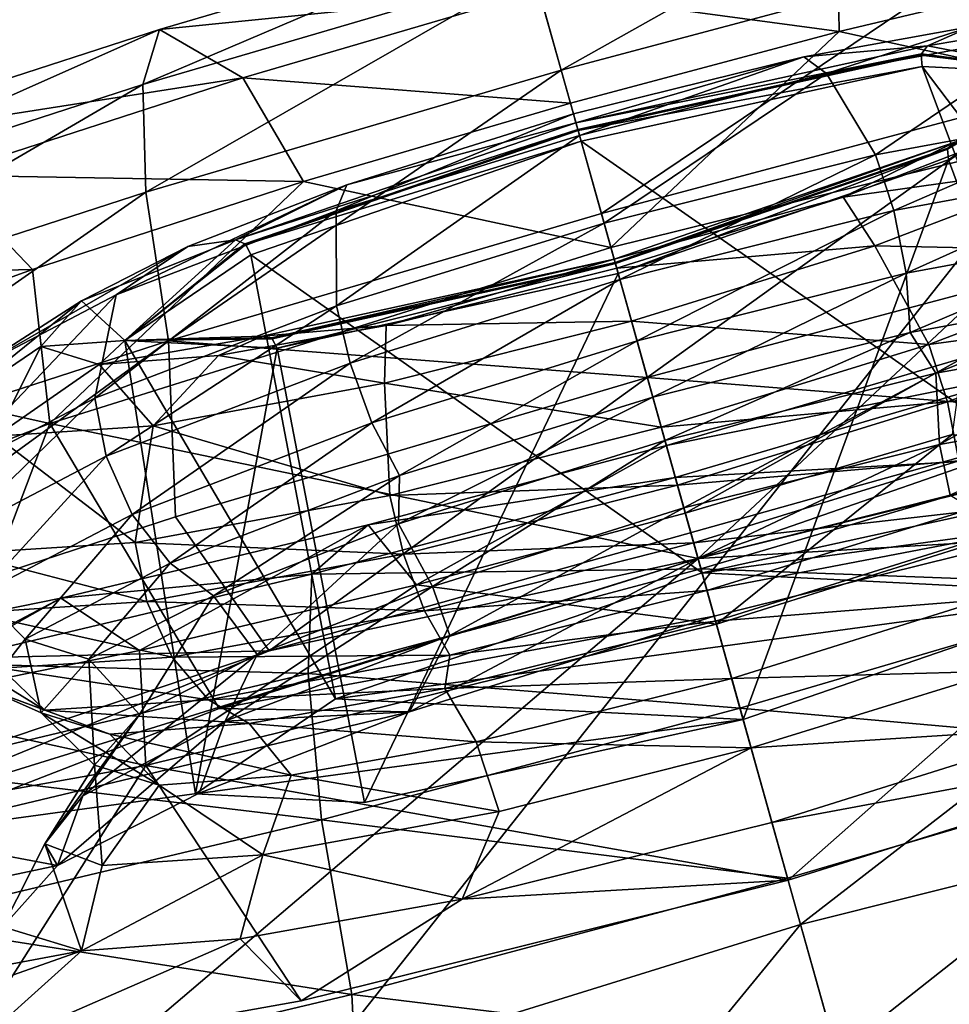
# Model space of a CAD drawing. Header units: metres. Extents: x 0 to 1501, y -1015 to 0.
# Tile 19 of 107: x 571 to 583, y -837 to -824. Entities that reach past the tile are written whole.
import ezdxf

# ---------------------------------------------------------------- set-up
doc = ezdxf.new("R2010")
doc.units = ezdxf.units.M

msp = doc.modelspace()

# ---------------------------------------------------------------- linework, layer by layer
at = {"layer": 'None'}
for points in [[(444.021667, -785.810974, -406), (596.305847, -810.727783, -406), (534.056763, -827.713196, -406)], [(581.222778, -807.741516, -393.793457), (526.973938, -822.201782, -393.793457), (527.400146, -823.920044, -391.779236)], [(581.708252, -809.44397, -391.779236), (581.222778, -807.741516, -393.793457), (527.400146, -823.920044, -391.779236)], [(581.708252, -809.44397, -391.779236), (527.400146, -823.920044, -391.779236), (527.781677, -825.458069, -389.61441)], [(582.142822, -810.967896, -389.61441), (581.708252, -809.44397, -391.779236), (527.781677, -825.458069, -389.61441)], [(534.056763, -827.713196, -406), (596.305847, -810.727783, -406), (545.818115, -874.461914, -63)], [(596.305847, -810.727783, -406), (609.920959, -856.970642, -63), (545.818115, -874.461914, -63)], [(582.142822, -810.967896, -389.61441), (527.781677, -825.458069, -389.61441), (528.115234, -826.802673, -387.314758)], [(582.522705, -812.30011, -387.314758), (582.142822, -810.967896, -389.61441), (528.115234, -826.802673, -387.314758)], [(582.522705, -812.30011, -387.314758), (528.115234, -826.802673, -387.314758), (528.397705, -827.941528, -384.897552)], [(582.844482, -813.428467, -384.897552), (582.522705, -812.30011, -387.314758), (528.397705, -827.941528, -384.897552)], [(582.844482, -813.428467, -384.897552), (528.397705, -827.941528, -384.897552), (528.627197, -828.866638, -382.385681)], [(583.105896, -814.345093, -382.385681), (582.844482, -813.428467, -384.897552), (528.627197, -828.866638, -382.385681)], [(583.105896, -814.345093, -382.385681), (528.627197, -828.866638, -382.385681), (528.801941, -829.571106, -379.803467)], [(583.304932, -815.043091, -379.803467), (583.105896, -814.345093, -382.385681), (528.801941, -829.571106, -379.803467)], [(583.304932, -815.043091, -379.803467), (528.801941, -829.571106, -379.803467), (528.947571, -830.042847, -377.175201)], [(583.468262, -815.510742, -377.175201), (583.304932, -815.043091, -379.803467), (528.947571, -830.042847, -377.175201)], [(583.468262, -815.510742, -377.175201), (528.947571, -830.042847, -377.175201), (587.836914, -860.597473, -60)], [(528.947571, -830.042847, -377.175201), (541.085449, -872.958313, -60), (587.836914, -860.597473, -60)]]:
    msp.add_3dface(points, dxfattribs=at)
at = {"layer": 'None012310'}
for points in [[(577.9505, -823.127808, -277.153778), (583.071106, -821.762817, -276.672333), (578.316772, -824.434448, -279.25589)], [(583.071106, -821.762817, -276.672333), (583.770142, -822.980652, -278.743164), (578.316772, -824.434448, -279.25589)], [(578.026855, -823.400085, -270.109314), (581.941284, -823.930664, -267.793243), (581.913879, -822.363953, -269.743835)], [(581.913879, -822.363953, -269.743835), (581.941284, -823.930664, -267.793243), (585.552673, -823.072571, -266.737213)], [(573.079468, -823.90564, -274.407471), (577.780945, -822.522888, -274.852661), (572.866455, -824.623169, -276.672333)], [(577.780945, -822.522888, -274.852661), (577.9505, -823.127808, -277.153778), (572.866455, -824.623169, -276.672333)], [(578.026855, -823.400085, -270.109314), (577.780945, -822.522888, -274.852661), (573.079468, -823.90564, -274.407471)], [(578.316772, -824.434448, -279.25589), (583.770142, -822.980652, -278.743164), (578.840332, -826.302368, -280.83606)], [(583.770142, -822.980652, -278.743164), (584.521423, -824.787964, -280.301941), (578.840332, -826.302368, -280.83606)], [(572.866455, -824.623169, -276.672333), (577.9505, -823.127808, -277.153778), (572.902222, -826.026917, -278.743164)], [(577.9505, -823.127808, -277.153778), (578.316772, -824.434448, -279.25589), (572.902222, -826.026917, -278.743164)], [(581.941284, -823.930664, -267.793243), (586.402283, -824.904419, -265.091583), (585.552673, -823.072571, -266.737213)], [(574.167542, -824.535217, -269.743835), (578.026855, -823.400085, -270.109314), (573.079468, -823.90564, -274.407471)], [(578.437378, -824.864746, -268.122681), (578.026855, -823.400085, -270.109314), (574.167542, -824.535217, -269.743835)], [(578.026855, -823.400085, -270.109314), (578.437378, -824.864746, -268.122681), (581.941284, -823.930664, -267.793243)], [(585.005981, -824.488708, -248.198257), (585.221497, -823.751526, -251.229416), (583.09314, -824.117981, -252.806152)], [(585.221497, -823.751526, -251.229416), (583.66571, -823.868042, -253.418854), (583.09314, -824.117981, -252.806152)], [(568.307129, -825.45166, -272.980286), (573.079468, -823.90564, -274.407471), (567.705811, -826.294922, -275.129028)], [(573.079468, -823.90564, -274.407471), (572.866455, -824.623169, -276.672333), (567.705811, -826.294922, -275.129028)], [(574.167542, -824.535217, -269.743835), (573.079468, -823.90564, -274.407471), (568.307129, -825.45166, -272.980286)], [(578.437378, -824.864746, -268.122681), (578.964783, -826.746399, -266.754883), (581.941284, -823.930664, -267.793243)], [(578.964783, -826.746399, -266.754883), (586.402283, -824.904419, -265.091583), (581.941284, -823.930664, -267.793243)], [(581.479309, -824.259827, -254.933487), (583.66571, -823.868042, -253.418854), (581.77478, -824.478088, -256.537445)], [(583.09314, -824.117981, -252.806152), (583.66571, -823.868042, -253.418854), (581.479309, -824.259827, -254.933487)], [(583.66571, -823.868042, -253.418854), (584.79248, -823.922363, -254.549789), (581.77478, -824.478088, -256.537445)], [(581.77478, -824.478088, -256.537445), (584.79248, -823.922363, -254.549789), (582.414429, -825.538696, -257.546204)], [(584.79248, -823.922363, -254.549789), (585.732056, -824.927734, -255.361053), (582.414429, -825.538696, -257.546204)], [(578.509583, -825.122314, -254.727676), (583.013306, -824.22467, -252.710815), (583.09314, -824.117981, -252.806152)], [(583.09314, -824.117981, -252.806152), (581.479309, -824.259827, -254.933487), (578.509583, -825.122314, -254.727676)], [(583.013306, -824.22467, -252.710815), (585.005981, -824.488708, -248.198257), (583.09314, -824.117981, -252.806152)], [(578.476685, -825.005005, -255.594177), (581.479309, -824.259827, -254.933487), (578.556213, -825.288757, -257.164154)], [(581.479309, -824.259827, -254.933487), (578.476685, -825.005005, -255.594177), (578.509583, -825.122314, -254.727676)], [(578.533142, -825.206299, -254.588989), (583.013306, -824.22467, -252.710815), (578.509583, -825.122314, -254.727676)], [(583.010132, -824.241272, -252.705338), (583.013306, -824.22467, -252.710815), (578.533142, -825.206299, -254.588989)], [(578.537292, -825.221313, -254.580414), (583.010132, -824.241272, -252.705338), (578.533142, -825.206299, -254.588989)], [(583.022949, -824.387756, -252.698166), (583.010132, -824.241272, -252.705338), (578.537292, -825.221313, -254.580414)], [(581.479309, -824.259827, -254.933487), (581.77478, -824.478088, -256.537445), (578.556213, -825.288757, -257.164154)], [(585.005981, -824.488708, -248.198257), (583.013306, -824.22467, -252.710815), (583.010132, -824.241272, -252.705338)], [(583.022949, -824.387756, -252.698166), (585.005981, -824.488708, -248.198257), (583.010132, -824.241272, -252.705338)], [(572.902222, -826.026917, -278.743164), (578.316772, -824.434448, -279.25589), (573.199768, -827.961365, -280.301941)], [(578.316772, -824.434448, -279.25589), (578.840332, -826.302368, -280.83606), (573.199768, -827.961365, -280.301941)], [(578.576721, -825.361938, -254.562073), (583.022949, -824.387756, -252.698166), (578.537292, -825.221313, -254.580414)], [(585.087952, -829.9021, -254.02771), (583.022949, -824.387756, -252.698166), (578.576721, -825.361938, -254.562073)], [(585.087952, -829.9021, -254.02771), (587.289246, -830.01416, -249.032608), (583.022949, -824.387756, -252.698166)], [(587.289246, -830.01416, -249.032608), (585.005981, -824.488708, -248.198257), (583.022949, -824.387756, -252.698166)], [(570.250061, -825.80426, -268.572327), (574.167542, -824.535217, -269.743835), (568.307129, -825.45166, -272.980286)], [(574.958496, -825.887939, -267.793243), (574.167542, -824.535217, -269.743835), (570.250061, -825.80426, -268.572327)], [(574.958496, -825.887939, -267.793243), (578.437378, -824.864746, -268.122681), (574.167542, -824.535217, -269.743835)], [(578.556213, -825.288757, -257.164154), (581.77478, -824.478088, -256.537445), (578.876099, -826.429932, -258.235199)], [(581.77478, -824.478088, -256.537445), (582.414429, -825.538696, -257.546204), (578.876099, -826.429932, -258.235199)], [(583.353577, -825.466492, -243.651642), (585.005981, -824.488708, -248.198257), (583.364319, -825.605652, -243.698364)], [(585.005981, -824.488708, -248.198257), (583.353577, -825.466492, -243.651642), (583.3573, -825.451904, -243.642197)], [(583.445068, -825.373535, -243.528183), (585.005981, -824.488708, -248.198257), (583.3573, -825.451904, -243.642197)], [(583.364319, -825.605652, -243.698364), (585.005981, -824.488708, -248.198257), (585.466858, -831.254028, -244.037506)], [(567.705811, -826.294922, -275.129028), (572.866455, -824.623169, -276.672333), (567.406128, -827.807373, -277.099548)], [(572.866455, -824.623169, -276.672333), (572.902222, -826.026917, -278.743164), (567.406128, -827.807373, -277.099548)], [(578.840332, -826.302368, -280.83606), (584.521423, -824.787964, -280.301941), (579.438965, -828.437988, -281.713898)], [(579.438965, -828.437988, -281.713898), (584.521423, -824.787964, -280.301941), (585.637207, -826.791931, -281.08847)], [(578.964783, -826.746399, -266.754883), (578.437378, -824.864746, -268.122681), (574.958496, -825.887939, -267.793243)], [(578.964783, -826.746399, -266.754883), (580.099976, -830.796326, -264.665527), (586.402283, -824.904419, -265.091583)], [(580.099976, -830.796326, -264.665527), (586.447327, -829.223938, -263.24881), (586.402283, -824.904419, -265.091583)], [(582.414429, -825.538696, -257.546204), (585.732056, -824.927734, -255.361053), (582.651733, -826.265259, -257.736115)], [(585.732056, -824.927734, -255.361053), (585.998779, -825.648865, -255.53157), (582.651733, -826.265259, -257.736115)], [(575.52417, -825.929016, -254.933487), (578.476685, -825.005005, -255.594177), (575.385254, -826.269104, -256.537445)], [(578.476685, -825.005005, -255.594177), (578.556213, -825.288757, -257.164154), (575.385254, -826.269104, -256.537445)], [(578.509583, -825.122314, -254.727676), (578.476685, -825.005005, -255.594177), (575.52417, -825.929016, -254.933487)], [(574.071716, -826.646667, -252.806152), (578.533142, -825.206299, -254.588989), (578.509583, -825.122314, -254.727676)], [(578.509583, -825.122314, -254.727676), (575.52417, -825.929016, -254.933487), (574.071716, -826.646667, -252.806152)], [(574.195435, -826.696289, -252.710815), (578.533142, -825.206299, -254.588989), (574.071716, -826.646667, -252.806152)], [(578.537292, -825.221313, -254.580414), (578.533142, -825.206299, -254.588989), (574.195435, -826.696289, -252.710815)], [(574.206726, -826.708862, -252.705338), (578.537292, -825.221313, -254.580414), (574.195435, -826.696289, -252.710815)], [(578.576721, -825.361938, -254.562073), (578.537292, -825.221313, -254.580414), (574.206726, -826.708862, -252.705338)], [(575.385254, -826.269104, -256.537445), (578.556213, -825.288757, -257.164154), (575.390015, -827.507629, -257.546204)], [(578.556213, -825.288757, -257.164154), (578.876099, -826.429932, -258.235199), (575.390015, -827.507629, -257.546204)], [(585.271301, -825.630615, -241.92659), (584.064087, -825.289429, -242.915482), (581.992676, -826.091125, -241.400848)], [(581.992676, -826.091125, -241.400848), (584.064087, -825.289429, -242.915482), (583.445068, -825.373535, -243.528183)], [(574.271973, -826.840637, -252.698166), (578.576721, -825.361938, -254.562073), (574.206726, -826.708862, -252.705338)], [(580.152466, -830.983521, -256.096741), (578.576721, -825.361938, -254.562073), (574.271973, -826.840637, -252.698166)], [(580.152466, -830.983521, -256.096741), (585.087952, -829.9021, -254.02771), (578.576721, -825.361938, -254.562073)], [(579.007263, -826.897888, -241.606659), (583.445068, -825.373535, -243.528183), (579.019592, -826.941833, -241.764023)], [(579.007263, -826.897888, -241.606659), (581.992676, -826.091125, -241.400848), (583.445068, -825.373535, -243.528183)], [(583.445068, -825.373535, -243.528183), (583.3573, -825.451904, -243.642197), (579.019592, -826.941833, -241.764023)], [(579.019592, -826.941833, -241.764023), (583.3573, -825.451904, -243.642197), (579.02301, -826.953979, -241.776566)], [(583.3573, -825.451904, -243.642197), (583.353577, -825.466492, -243.651642), (579.02301, -826.953979, -241.776566)], [(579.02301, -826.953979, -241.776566), (583.353577, -825.466492, -243.651642), (579.059509, -827.08429, -241.834442)], [(579.059509, -827.08429, -241.834442), (583.353577, -825.466492, -243.651642), (583.364319, -825.605652, -243.698364)], [(578.876099, -826.429932, -258.235199), (582.414429, -825.538696, -257.546204), (579.08197, -827.164429, -258.431213)], [(579.059509, -827.08429, -241.834442), (583.364319, -825.605652, -243.698364), (580.688354, -832.895447, -241.968475)], [(582.414429, -825.538696, -257.546204), (582.651733, -826.265259, -257.736115), (579.08197, -827.164429, -258.431213)], [(583.364319, -825.605652, -243.698364), (585.466858, -831.254028, -244.037506), (580.688354, -832.895447, -241.968475)], [(582.404358, -826.724304, -239.93895), (585.271301, -825.630615, -241.92659), (581.992676, -826.091125, -241.400848)], [(586.258423, -826.805664, -241.483475), (585.271301, -825.630615, -241.92659), (582.404358, -826.724304, -239.93895)], [(582.651733, -826.265259, -257.736115), (585.998779, -825.648865, -255.53157), (582.812622, -827.079224, -257.687195)], [(585.998779, -825.648865, -255.53157), (586.100769, -826.473633, -255.521439), (582.812622, -827.079224, -257.687195)], [(570.250061, -825.80426, -268.572327), (566.514587, -827.147766, -266.541016), (571.427124, -827.031921, -266.737213)], [(571.427124, -827.031921, -266.737213), (574.958496, -825.887939, -267.793243), (570.250061, -825.80426, -268.572327)], [(571.653442, -829.038513, -265.091583), (574.958496, -825.887939, -267.793243), (571.427124, -827.031921, -266.737213)], [(571.653442, -829.038513, -265.091583), (578.964783, -826.746399, -266.754883), (574.958496, -825.887939, -267.793243)], [(573.452698, -826.730713, -253.418854), (575.52417, -825.929016, -254.933487), (572.518311, -827.362793, -254.549789)], [(575.52417, -825.929016, -254.933487), (575.385254, -826.269104, -256.537445), (572.518311, -827.362793, -254.549789)], [(575.52417, -825.929016, -254.933487), (573.452698, -826.730713, -253.418854), (574.071716, -826.646667, -252.806152)], [(567.406128, -827.807373, -277.099548), (572.902222, -826.026917, -278.743164), (567.474243, -829.816162, -278.589691)], [(572.902222, -826.026917, -278.743164), (573.199768, -827.961365, -280.301941), (567.474243, -829.816162, -278.589691)], [(579.007263, -826.897888, -241.606659), (579.0401, -827.015137, -240.740158), (581.992676, -826.091125, -241.400848)], [(582.404358, -826.724304, -239.93895), (581.992676, -826.091125, -241.400848), (579.0401, -827.015137, -240.740158)], [(572.518311, -827.362793, -254.549789), (575.385254, -826.269104, -256.537445), (572.238159, -828.710022, -255.361053)], [(575.385254, -826.269104, -256.537445), (575.390015, -827.507629, -257.546204), (572.238159, -828.710022, -255.361053)], [(573.199768, -827.961365, -280.301941), (578.840332, -826.302368, -280.83606), (579.438965, -828.437988, -281.713898)], [(579.08197, -827.164429, -258.431213), (582.651733, -826.265259, -257.736115), (579.305664, -827.962524, -258.370087)], [(582.651733, -826.265259, -257.736115), (582.812622, -827.079224, -257.687195), (579.305664, -827.962524, -258.370087)], [(575.390015, -827.507629, -257.546204), (578.876099, -826.429932, -258.235199), (575.564941, -828.251648, -257.736115)], [(578.876099, -826.429932, -258.235199), (579.08197, -827.164429, -258.431213), (575.564941, -828.251648, -257.736115)], [(582.812622, -827.079224, -257.687195), (586.100769, -826.473633, -255.521439), (582.864136, -827.852844, -257.387787)], [(586.100769, -826.473633, -255.521439), (586.007507, -827.273926, -255.317383), (582.864136, -827.852844, -257.387787)], [(572.062988, -827.439819, -251.229416), (573.452698, -826.730713, -253.418854), (570.700378, -828.314026, -251.523788)], [(573.452698, -826.730713, -253.418854), (572.518311, -827.362793, -254.549789), (570.700378, -828.314026, -251.523788)], [(580.099976, -830.796326, -264.665527), (578.964783, -826.746399, -266.754883), (571.653442, -829.038513, -265.091583)], [(574.071716, -826.646667, -252.806152), (573.452698, -826.730713, -253.418854), (572.062988, -827.439819, -251.229416)], [(574.071716, -826.646667, -252.806152), (572.062988, -827.439819, -251.229416), (572.630249, -827.957581, -248.198257)], [(572.630249, -827.957581, -248.198257), (574.195435, -826.696289, -252.710815), (574.071716, -826.646667, -252.806152)], [(574.206726, -826.708862, -252.705338), (574.195435, -826.696289, -252.710815), (572.630249, -827.957581, -248.198257)], [(574.271973, -826.840637, -252.698166), (574.206726, -826.708862, -252.705338), (572.630249, -827.957581, -248.198257)], [(579.233398, -827.70459, -239.312241), (582.404358, -826.724304, -239.93895), (579.0401, -827.015137, -240.740158)], [(583.106628, -828.008057, -239.298325), (582.404358, -826.724304, -239.93895), (579.233398, -827.70459, -239.312241)], [(583.106628, -828.008057, -239.298325), (586.258423, -826.805664, -241.483475), (582.404358, -826.724304, -239.93895)], [(575.373962, -832.624939, -254.02771), (574.271973, -826.840637, -252.698166), (572.630249, -827.957581, -248.198257)], [(575.373962, -832.624939, -254.02771), (580.152466, -830.983521, -256.096741), (574.271973, -826.840637, -252.698166)], [(574.423645, -827.902222, -243.528183), (579.007263, -826.897888, -241.606659), (574.539368, -827.923523, -243.642197)], [(574.423645, -827.902222, -243.528183), (576.037476, -827.760376, -241.400848), (579.007263, -826.897888, -241.606659)], [(579.007263, -826.897888, -241.606659), (579.019592, -826.941833, -241.764023), (574.539368, -827.923523, -243.642197)], [(576.037476, -827.760376, -241.400848), (579.0401, -827.015137, -240.740158), (579.007263, -826.897888, -241.606659)], [(579.438965, -828.437988, -281.713898), (585.637207, -826.791931, -281.08847), (585.502197, -828.921692, -281.505096)], [(586.529846, -827.543518, -241.530807), (586.258423, -826.805664, -241.483475), (583.106628, -828.008057, -239.298325)], [(574.539368, -827.923523, -243.642197), (579.019592, -826.941833, -241.764023), (574.550171, -827.934021, -243.651642)], [(579.019592, -826.941833, -241.764023), (579.02301, -826.953979, -241.776566), (574.550171, -827.934021, -243.651642)], [(574.550171, -827.934021, -243.651642), (579.02301, -826.953979, -241.776566), (574.613342, -828.058533, -243.698364)], [(574.613342, -828.058533, -243.698364), (579.02301, -826.953979, -241.776566), (579.059509, -827.08429, -241.834442)], [(579.233398, -827.70459, -239.312241), (579.0401, -827.015137, -240.740158), (576.037476, -827.760376, -241.400848)], [(566.514587, -827.147766, -266.541016), (568.059875, -828.242981, -264.906128), (571.427124, -827.031921, -266.737213)], [(568.059875, -828.242981, -264.906128), (571.653442, -829.038513, -265.091583), (571.427124, -827.031921, -266.737213)], [(574.613342, -828.058533, -243.698364), (579.059509, -827.08429, -241.834442), (575.752869, -833.976868, -244.037506)], [(579.059509, -827.08429, -241.834442), (580.688354, -832.895447, -241.968475), (575.752869, -833.976868, -244.037506)], [(579.305664, -827.962524, -258.370087), (582.812622, -827.079224, -257.687195), (579.511597, -828.697266, -258.040558)], [(582.812622, -827.079224, -257.687195), (582.864136, -827.852844, -257.387787), (579.511597, -828.697266, -258.040558)], [(575.564941, -828.251648, -257.736115), (579.08197, -827.164429, -258.431213), (575.850525, -829.03064, -257.687195)], [(579.08197, -827.164429, -258.431213), (579.305664, -827.962524, -258.370087), (575.850525, -829.03064, -257.687195)], [(582.864136, -827.852844, -257.387787), (586.007507, -827.273926, -255.317383), (583.199951, -828.385193, -256.733826)], [(586.007507, -827.273926, -255.317383), (585.748169, -827.929077, -254.965469), (583.199951, -828.385193, -256.733826)], [(570.700378, -828.314026, -251.523788), (572.518311, -827.362793, -254.549789), (570.239624, -829.755737, -252.034348)], [(572.518311, -827.362793, -254.549789), (572.238159, -828.710022, -255.361053), (570.239624, -829.755737, -252.034348)], [(571.536743, -828.034302, -248.16716), (572.062988, -827.439819, -251.229416), (570.215637, -828.929443, -248.23819)], [(572.062988, -827.439819, -251.229416), (570.700378, -828.314026, -251.523788), (570.215637, -828.929443, -248.23819)], [(572.062988, -827.439819, -251.229416), (571.536743, -828.034302, -248.16716), (572.630249, -827.957581, -248.198257)], [(572.238159, -828.710022, -255.361053), (575.390015, -827.507629, -257.546204), (572.385132, -829.464722, -255.53157)], [(575.390015, -827.507629, -257.546204), (575.564941, -828.251648, -257.736115), (572.385132, -829.464722, -255.53157)], [(583.350037, -828.756592, -239.326263), (586.529846, -827.543518, -241.530807), (583.106628, -828.008057, -239.298325)], [(586.622498, -828.334961, -241.767044), (586.529846, -827.543518, -241.530807), (583.350037, -828.756592, -239.326263)], [(576.014832, -828.515259, -239.93895), (576.037476, -827.760376, -241.400848), (573.851135, -828.1521, -242.915482)], [(574.423645, -827.902222, -243.528183), (573.851135, -828.1521, -242.915482), (576.037476, -827.760376, -241.400848)], [(579.620544, -829.085815, -238.609329), (579.233398, -827.70459, -239.312241), (576.014832, -828.515259, -239.93895)], [(576.014832, -828.515259, -239.93895), (579.233398, -827.70459, -239.312241), (576.037476, -827.760376, -241.400848)], [(579.620544, -829.085815, -238.609329), (583.106628, -828.008057, -239.298325), (579.233398, -827.70459, -239.312241)], [(572.630249, -827.957581, -248.198257), (572.295288, -828.268616, -245.104919), (574.423645, -827.902222, -243.528183)], [(572.295288, -828.268616, -245.104919), (573.851135, -828.1521, -242.915482), (574.423645, -827.902222, -243.528183)], [(574.423645, -827.902222, -243.528183), (574.539368, -827.923523, -243.642197), (572.630249, -827.957581, -248.198257)], [(574.539368, -827.923523, -243.642197), (574.550171, -827.934021, -243.651642), (572.630249, -827.957581, -248.198257)], [(579.511597, -828.697266, -258.040558), (582.864136, -827.852844, -257.387787), (579.669617, -829.260925, -257.513702)], [(582.864136, -827.852844, -257.387787), (583.199951, -828.385193, -256.733826), (579.669617, -829.260925, -257.513702)], [(567.474243, -829.816162, -278.589691), (573.199768, -827.961365, -280.301941), (567.421143, -832.168152, -279.236237)], [(573.199768, -827.961365, -280.301941), (573.288147, -830.253296, -281.08847), (567.421143, -832.168152, -279.236237)], [(571.536743, -828.034302, -248.16716), (570.215637, -828.929443, -248.23819), (570.949646, -829.203247, -244.952591)], [(572.295288, -828.268616, -245.104919), (571.536743, -828.034302, -248.16716), (570.949646, -829.203247, -244.952591)], [(572.630249, -827.957581, -248.198257), (571.536743, -828.034302, -248.16716), (572.295288, -828.268616, -245.104919)], [(572.630249, -827.957581, -248.198257), (574.550171, -827.934021, -243.651642), (574.613342, -828.058533, -243.698364)], [(572.630249, -827.957581, -248.198257), (574.613342, -828.058533, -243.698364), (573.551575, -833.864807, -249.032608)], [(573.551575, -833.864807, -249.032608), (575.373962, -832.624939, -254.02771), (572.630249, -827.957581, -248.198257)], [(579.438965, -828.437988, -281.713898), (573.288147, -830.253296, -281.08847), (573.199768, -827.961365, -280.301941)], [(575.850525, -829.03064, -257.687195), (579.305664, -827.962524, -258.370087), (576.208618, -829.718323, -257.387787)], [(579.305664, -827.962524, -258.370087), (579.511597, -828.697266, -258.040558), (576.208618, -829.718323, -257.387787)], [(583.350037, -828.756592, -239.326263), (583.106628, -828.008057, -239.298325), (579.620544, -829.085815, -238.609329)], [(580.10022, -830.797302, -279.028778), (585.502197, -828.921692, -281.505096), (591.191956, -828.016968, -276.777252)], [(580.10022, -830.797302, -279.028778), (591.191956, -828.016968, -276.777252), (581.436584, -835.56488, -279.72464)], [(591.191956, -828.016968, -276.777252), (592.52832, -832.784546, -277.473114), (581.436584, -835.56488, -279.72464)], [(583.199951, -828.385193, -256.733826), (585.748169, -827.929077, -254.965469), (583.246155, -829.310547, -256.41626)], [(585.748169, -827.929077, -254.965469), (585.657654, -828.878723, -254.743744), (583.246155, -829.310547, -256.41626)], [(572.997131, -829.071045, -241.92659), (573.851135, -828.1521, -242.915482), (572.295288, -828.268616, -245.104919)], [(572.997131, -829.071045, -241.92659), (576.014832, -828.515259, -239.93895), (573.851135, -828.1521, -242.915482)], [(574.613342, -828.058533, -243.698364), (575.752869, -833.976868, -244.037506), (573.551575, -833.864807, -249.032608)], [(566.705994, -830.957214, -261.446991), (571.653442, -829.038513, -265.091583), (568.059875, -828.242981, -264.906128)], [(570.949646, -829.203247, -244.952591), (572.997131, -829.071045, -241.92659), (572.295288, -828.268616, -245.104919)], [(572.385132, -829.464722, -255.53157), (575.564941, -828.251648, -257.736115), (572.726685, -830.222412, -255.521439)], [(575.564941, -828.251648, -257.736115), (575.850525, -829.03064, -257.687195), (572.726685, -830.222412, -255.521439)], [(579.934387, -830.205444, -228.656815), (579.6875, -829.324829, -226.327896), (583.546814, -828.189758, -226.693359)], [(583.546814, -828.189758, -226.693359), (579.6875, -829.324829, -226.327896), (584.505554, -828.357727, -221.962357)], [(583.413269, -829.182251, -228.986252), (579.934387, -830.205444, -228.656815), (583.546814, -828.189758, -226.693359)], [(579.669617, -829.260925, -257.513702), (583.199951, -828.385193, -256.733826), (579.915161, -830.136963, -257.151093)], [(579.6875, -829.324829, -226.327896), (579.804016, -829.740479, -221.517151), (584.505554, -828.357727, -221.962357)], [(579.804016, -829.740479, -221.517151), (585.22229, -829.437439, -219.959824), (584.505554, -828.357727, -221.962357)], [(583.199951, -828.385193, -256.733826), (583.246155, -829.310547, -256.41626), (579.915161, -830.136963, -257.151093)], [(583.498657, -829.526672, -239.601273), (586.622498, -828.334961, -241.767044), (583.350037, -828.756592, -239.326263)], [(576.082153, -829.97699, -239.298325), (576.014832, -828.515259, -239.93895), (572.997131, -829.071045, -241.92659)], [(574.510437, -832.002686, -281.505096), (573.288147, -830.253296, -281.08847), (579.438965, -828.437988, -281.713898)], [(574.510437, -832.002686, -281.505096), (579.438965, -828.437988, -281.713898), (585.502197, -828.921692, -281.505096)], [(576.082153, -829.97699, -239.298325), (579.620544, -829.085815, -238.609329), (576.014832, -828.515259, -239.93895)], [(570.239624, -829.755737, -252.034348), (572.238159, -828.710022, -255.361053), (570.368835, -830.519775, -252.175339)], [(572.238159, -828.710022, -255.361053), (572.385132, -829.464722, -255.53157), (570.368835, -830.519775, -252.175339)], [(576.208618, -829.718323, -257.387787), (579.511597, -828.697266, -258.040558), (576.198425, -830.347717, -256.733826)], [(579.511597, -828.697266, -258.040558), (579.669617, -829.260925, -257.513702), (576.198425, -830.347717, -256.733826)], [(579.833008, -829.843872, -238.631165), (583.350037, -828.756592, -239.326263), (579.620544, -829.085815, -238.609329)], [(583.498657, -829.526672, -239.601273), (583.350037, -828.756592, -239.326263), (579.833008, -829.843872, -238.631165)], [(574.510437, -832.002686, -281.505096), (585.502197, -828.921692, -281.505096), (580.10022, -830.797302, -279.028778)], [(583.246155, -829.310547, -256.41626), (585.657654, -828.878723, -254.743744), (583.386292, -829.972107, -257.517792)], [(571.653442, -829.038513, -265.091583), (566.705994, -830.957214, -261.446991), (569.619263, -834.396362, -260.127502)], [(573.860107, -832.752075, -263.24881), (571.653442, -829.038513, -265.091583), (569.619263, -834.396362, -260.127502)], [(572.764526, -830.588013, -241.483475), (572.997131, -829.071045, -241.92659), (570.949646, -829.203247, -244.952591)], [(573.860107, -832.752075, -263.24881), (580.099976, -830.796326, -264.665527), (571.653442, -829.038513, -265.091583)], [(572.726685, -830.222412, -255.521439), (575.850525, -829.03064, -257.687195), (573.22229, -830.857605, -255.317383)], [(572.764526, -830.588013, -241.483475), (576.082153, -829.97699, -239.298325), (572.997131, -829.071045, -241.92659)], [(575.850525, -829.03064, -257.687195), (576.208618, -829.718323, -257.387787), (573.22229, -830.857605, -255.317383)], [(570.513611, -830.733398, -244.810181), (572.764526, -830.588013, -241.483475), (570.949646, -829.203247, -244.952591)], [(579.833008, -829.843872, -238.631165), (579.620544, -829.085815, -238.609329), (576.082153, -829.97699, -239.298325)], [(580.3396, -831.651184, -230.5103), (579.934387, -830.205444, -228.656815), (583.413269, -829.182251, -228.986252)], [(587.65094, -829.35907, -232.173584), (580.3396, -831.651184, -230.5103), (583.413269, -829.182251, -228.986252)], [(576.430481, -831.139526, -228.986252), (575.800476, -830.361023, -226.693359), (579.6875, -829.324829, -226.327896)], [(575.800476, -830.361023, -226.693359), (579.804016, -829.740479, -221.517151), (579.6875, -829.324829, -226.327896)], [(576.198425, -830.347717, -256.733826), (579.669617, -829.260925, -257.513702), (576.639954, -831.162231, -256.41626)], [(579.6875, -829.324829, -226.327896), (579.934387, -830.205444, -228.656815), (576.430481, -831.139526, -228.986252)], [(579.669617, -829.260925, -257.513702), (579.915161, -830.136963, -257.151093), (576.639954, -831.162231, -256.41626)], [(579.915161, -830.136963, -257.151093), (583.246155, -829.310547, -256.41626), (580.100891, -830.799622, -258.157501)], [(586.447327, -829.223938, -263.24881), (580.099976, -830.796326, -264.665527), (584.348633, -830.549011, -258.200562)], [(583.246155, -829.310547, -256.41626), (583.386292, -829.972107, -257.517792), (580.100891, -830.799622, -258.157501)], [(580.138245, -830.9328, -219.478394), (585.22229, -829.437439, -219.959824), (579.804016, -829.740479, -221.517151)], [(586.061157, -831.154175, -218.344437), (585.22229, -829.437439, -219.959824), (580.138245, -830.9328, -219.478394)], [(580.3396, -831.651184, -230.5103), (587.65094, -829.35907, -232.173584), (581.275391, -834.989685, -233.678024)], [(587.65094, -829.35907, -232.173584), (587.515198, -833.033875, -235.094757), (581.275391, -834.989685, -233.678024)], [(570.368835, -830.519775, -252.175339), (572.385132, -829.464722, -255.53157), (570.74585, -831.25885, -252.224274)], [(572.385132, -829.464722, -255.53157), (572.726685, -830.222412, -255.521439), (570.74585, -831.25885, -252.224274)], [(580.043518, -830.594849, -238.918411), (583.498657, -829.526672, -239.601273), (579.833008, -829.843872, -238.631165)], [(583.519958, -830.192505, -240.098267), (583.498657, -829.526672, -239.601273), (580.043518, -830.594849, -238.918411)], [(573.22229, -830.857605, -255.317383), (576.208618, -829.718323, -257.387787), (573.784363, -831.282471, -254.965469)], [(576.208618, -829.718323, -257.387787), (576.198425, -830.347717, -256.733826), (573.784363, -831.282471, -254.965469)], [(579.804016, -829.740479, -221.517151), (575.068787, -831.002808, -221.962357), (580.138245, -830.9328, -219.478394)], [(575.068787, -831.002808, -221.962357), (579.804016, -829.740479, -221.517151), (575.800476, -830.361023, -226.693359)], [(576.263245, -830.742981, -239.326263), (579.833008, -829.843872, -238.631165), (576.082153, -829.97699, -239.298325)], [(580.043518, -830.594849, -238.918411), (579.833008, -829.843872, -238.631165), (576.263245, -830.742981, -239.326263)], [(580.100891, -830.799622, -258.157501), (583.386292, -829.972107, -257.517792), (584.348633, -830.549011, -258.200562)], [(587.289246, -830.01416, -249.032608), (585.087952, -829.9021, -254.02771), (580.152466, -830.983521, -256.096741)], [(576.263245, -830.742981, -239.326263), (576.082153, -829.97699, -239.298325), (572.764526, -830.588013, -241.483475)], [(585.466858, -831.254028, -244.037506), (587.289246, -830.01416, -249.032608), (580.152466, -830.983521, -256.096741)], [(570.74585, -831.25885, -252.224274), (572.726685, -830.222412, -255.521439), (571.328735, -831.848389, -252.165405)], [(572.726685, -830.222412, -255.521439), (573.22229, -830.857605, -255.317383), (571.328735, -831.848389, -252.165405)], [(579.934387, -830.205444, -228.656815), (580.3396, -831.651184, -230.5103), (576.430481, -831.139526, -228.986252)], [(576.639954, -831.162231, -256.41626), (579.915161, -830.136963, -257.151093), (576.864075, -831.800232, -257.517792)], [(579.915161, -830.136963, -257.151093), (580.100891, -830.799622, -258.157501), (576.864075, -831.800232, -257.517792)], [(580.216919, -831.213623, -239.445465), (583.519958, -830.192505, -240.098267), (580.043518, -830.594849, -238.918411)], [(583.800781, -830.52887, -240.893158), (583.519958, -830.192505, -240.098267), (580.216919, -831.213623, -239.445465)], [(567.421143, -832.168152, -279.236237), (573.288147, -830.253296, -281.08847), (574.510437, -832.002686, -281.505096)], [(575.068787, -831.002808, -221.962357), (575.800476, -830.361023, -226.693359), (571.794128, -831.312988, -227.864883)], [(571.794128, -831.312988, -227.864883), (575.800476, -830.361023, -226.693359), (572.819031, -831.99762, -230.042297)], [(572.819031, -831.99762, -230.042297), (575.800476, -830.361023, -226.693359), (576.430481, -831.139526, -228.986252)], [(573.784363, -831.282471, -254.965469), (576.198425, -830.347717, -256.733826), (574.355286, -832.046753, -254.743744)], [(576.198425, -830.347717, -256.733826), (576.639954, -831.162231, -256.41626), (574.355286, -832.046753, -254.743744)], [(572.916199, -831.359375, -241.530807), (572.764526, -830.588013, -241.483475), (570.513611, -830.733398, -244.810181)], [(572.916199, -831.359375, -241.530807), (576.263245, -830.742981, -239.326263), (572.764526, -830.588013, -241.483475)], [(576.53656, -831.478149, -239.601273), (580.043518, -830.594849, -238.918411), (576.263245, -830.742981, -239.326263)], [(580.216919, -831.213623, -239.445465), (580.043518, -830.594849, -238.918411), (576.53656, -831.478149, -239.601273)], [(580.099976, -830.796326, -264.665527), (580.311279, -831.55011, -259.095032), (584.348633, -830.549011, -258.200562)], [(580.100891, -830.799622, -258.157501), (584.348633, -830.549011, -258.200562), (580.311279, -831.55011, -259.095032)], [(580.329651, -831.615662, -240.113281), (583.800781, -830.52887, -240.893158), (580.216919, -831.213623, -239.445465)], [(583.813904, -831.336182, -241.447449), (583.800781, -830.52887, -240.893158), (580.329651, -831.615662, -240.113281)], [(570.645264, -831.506042, -244.887039), (572.916199, -831.359375, -241.530807), (570.513611, -830.733398, -244.810181)], [(576.53656, -831.478149, -239.601273), (576.263245, -830.742981, -239.326263), (572.916199, -831.359375, -241.530807)], [(569.179321, -834.187012, -276.777252), (574.510437, -832.002686, -281.505096), (580.10022, -830.797302, -279.028778)], [(569.179321, -834.187012, -276.777252), (580.10022, -830.797302, -279.028778), (570.515686, -838.954651, -277.473114)], [(580.10022, -830.797302, -279.028778), (581.436584, -835.56488, -279.72464), (570.515686, -838.954651, -277.473114)], [(571.328735, -831.848389, -252.165405), (573.22229, -830.857605, -255.317383), (572.161682, -832.109741, -252.413773)], [(573.22229, -830.857605, -255.317383), (573.784363, -831.282471, -254.965469), (572.161682, -832.109741, -252.413773)], [(580.099976, -830.796326, -264.665527), (573.860107, -832.752075, -263.24881), (580.311279, -831.55011, -259.095032)], [(576.864075, -831.800232, -257.517792), (580.100891, -830.799622, -258.157501), (576.341797, -832.793335, -258.200562)], [(576.341797, -832.793335, -258.200562), (580.100891, -830.799622, -258.157501), (580.311279, -831.55011, -259.095032)], [(575.017639, -832.297791, -219.959824), (575.068787, -831.002808, -221.962357), (570.188171, -832.162537, -223.389542)], [(570.188171, -832.162537, -223.389542), (575.068787, -831.002808, -221.962357), (571.794128, -831.312988, -227.864883)], [(575.068787, -831.002808, -221.962357), (575.017639, -832.297791, -219.959824), (580.138245, -830.9328, -219.478394)], [(580.138245, -830.9328, -219.478394), (575.017639, -832.297791, -219.959824), (580.646667, -832.746643, -217.831711)], [(585.466858, -831.254028, -244.037506), (580.152466, -830.983521, -256.096741), (575.373962, -832.624939, -254.02771)], [(580.646667, -832.746643, -217.831711), (586.061157, -831.154175, -218.344437), (580.138245, -830.9328, -219.478394)], [(570.74585, -831.25885, -252.224274), (571.328735, -831.848389, -252.165405), (570.824524, -832.489929, -248.743118)], [(572.9021, -833.493164, -232.173584), (572.819031, -831.99762, -230.042297), (576.430481, -831.139526, -228.986252)], [(580.3396, -831.651184, -230.5103), (572.9021, -833.493164, -232.173584), (576.430481, -831.139526, -228.986252)], [(574.355286, -832.046753, -254.743744), (576.639954, -831.162231, -256.41626), (573.937561, -832.916687, -255.488876)], [(576.639954, -831.162231, -256.41626), (576.864075, -831.800232, -257.517792), (573.937561, -832.916687, -255.488876)], [(580.688354, -832.895447, -241.968475), (585.466858, -831.254028, -244.037506), (575.373962, -832.624939, -254.02771)], [(576.864441, -832.058044, -240.098267), (580.216919, -831.213623, -239.445465), (576.53656, -831.478149, -239.601273)], [(580.329651, -831.615662, -240.113281), (580.216919, -831.213623, -239.445465), (576.864441, -832.058044, -240.098267)], [(586.908081, -833.302673, -217.381607), (586.061157, -831.154175, -218.344437), (580.646667, -832.746643, -217.831711)], [(569.312805, -832.713135, -231.873367), (567.904541, -832.10675, -229.896179), (571.794128, -831.312988, -227.864883)], [(571.794128, -831.312988, -227.864883), (567.904541, -832.10675, -229.896179), (570.188171, -832.162537, -223.389542)], [(572.819031, -831.99762, -230.042297), (569.312805, -832.713135, -231.873367), (571.794128, -831.312988, -227.864883)], [(573.248352, -832.083679, -241.767044), (572.916199, -831.359375, -241.530807), (570.645264, -831.506042, -244.887039)], [(572.161682, -832.109741, -252.413773), (573.784363, -831.282471, -254.965469), (572.820557, -832.829346, -252.328873)], [(573.784363, -831.282471, -254.965469), (574.355286, -832.046753, -254.743744), (572.820557, -832.829346, -252.328873)], [(573.248352, -832.083679, -241.767044), (576.53656, -831.478149, -239.601273), (572.916199, -831.359375, -241.530807)], [(580.538696, -832.361511, -240.712601), (583.813904, -831.336182, -241.447449), (580.329651, -831.615662, -240.113281)], [(584.028931, -832.264954, -240.5746), (583.813904, -831.336182, -241.447449), (580.538696, -832.361511, -240.712601)], [(571.017456, -832.227783, -245.064209), (573.248352, -832.083679, -241.767044), (570.645264, -831.506042, -244.887039)], [(576.864441, -832.058044, -240.098267), (576.53656, -831.478149, -239.601273), (573.248352, -832.083679, -241.767044)], [(573.860107, -832.752075, -263.24881), (576.341797, -832.793335, -258.200562), (580.311279, -831.55011, -259.095032)], [(576.799316, -832.491333, -240.893158), (580.329651, -831.615662, -240.113281), (576.864441, -832.058044, -240.098267)], [(580.538696, -832.361511, -240.712601), (580.329651, -831.615662, -240.113281), (576.799316, -832.491333, -240.893158)], [(580.3396, -831.651184, -230.5103), (581.275391, -834.989685, -233.678024), (572.9021, -833.493164, -232.173584)], [(570.824524, -832.489929, -248.743118), (571.328735, -831.848389, -252.165405), (571.539917, -832.809509, -248.813492)], [(571.328735, -831.848389, -252.165405), (572.161682, -832.109741, -252.413773), (571.539917, -832.809509, -248.813492)], [(573.937561, -832.916687, -255.488876), (576.864075, -831.800232, -257.517792), (576.341797, -832.793335, -258.200562)], [(564.328186, -835.421021, -277.638794), (574.510437, -832.002686, -281.505096), (569.179321, -834.187012, -276.777252)], [(564.328186, -835.421021, -277.638794), (567.421143, -832.168152, -279.236237), (574.510437, -832.002686, -281.505096)], [(569.312805, -832.713135, -231.873367), (572.819031, -831.99762, -230.042297), (572.9021, -833.493164, -232.173584)], [(571.017456, -832.227783, -245.064209), (570.217651, -831.929443, -248.644241), (571.588318, -832.774658, -245.320633)], [(570.217651, -831.929443, -248.644241), (570.824524, -832.489929, -248.743118), (571.588318, -832.774658, -245.320633)], [(573.721069, -832.636963, -242.168655), (573.248352, -832.083679, -241.767044), (571.017456, -832.227783, -245.064209)], [(571.539917, -832.809509, -248.813492), (572.161682, -832.109741, -252.413773), (572.234924, -833.48938, -248.931854)], [(572.820557, -832.829346, -252.328873), (574.355286, -832.046753, -254.743744), (572.081909, -833.887634, -252.400024)], [(574.355286, -832.046753, -254.743744), (573.937561, -832.916687, -255.488876), (572.081909, -833.887634, -252.400024)], [(572.161682, -832.109741, -252.413773), (572.820557, -832.829346, -252.328873), (572.234924, -833.48938, -248.931854)], [(573.721069, -832.636963, -242.168655), (576.864441, -832.058044, -240.098267), (573.248352, -832.083679, -241.767044)], [(576.799316, -832.491333, -240.893158), (576.864441, -832.058044, -240.098267), (573.721069, -832.636963, -242.168655)], [(569.739929, -833.55188, -221.503128), (575.017639, -832.297791, -219.959824), (570.188171, -832.162537, -223.389542)], [(571.588318, -832.774658, -245.320633), (573.721069, -832.636963, -242.168655), (571.017456, -832.227783, -245.064209)], [(580.792114, -833.265564, -239.934875), (584.028931, -832.264954, -240.5746), (580.538696, -832.361511, -240.712601)], [(585.033569, -832.992676, -240.14299), (584.028931, -832.264954, -240.5746), (580.792114, -833.265564, -239.934875)], [(575.193237, -834.200439, -218.344437), (575.017639, -832.297791, -219.959824), (569.739929, -833.55188, -221.503128)], [(575.017639, -832.297791, -219.959824), (575.193237, -834.200439, -218.344437), (580.646667, -832.746643, -217.831711)], [(577.207703, -833.187927, -241.447449), (580.538696, -832.361511, -240.712601), (576.799316, -832.491333, -240.893158)], [(580.538696, -832.361511, -240.712601), (577.207703, -833.187927, -241.447449), (580.792114, -833.265564, -239.934875)], [(571.588318, -832.774658, -245.320633), (570.824524, -832.489929, -248.743118), (572.434814, -833.084167, -245.213211)], [(570.824524, -832.489929, -248.743118), (571.539917, -832.809509, -248.813492), (572.434814, -833.084167, -245.213211)], [(574.251099, -832.94751, -242.661514), (576.799316, -832.491333, -240.893158), (573.721069, -832.636963, -242.168655)], [(577.207703, -833.187927, -241.447449), (576.799316, -832.491333, -240.893158), (574.251099, -832.94751, -242.661514)], [(574.251099, -832.94751, -242.661514), (573.721069, -832.636963, -242.168655), (571.588318, -832.774658, -245.320633)], [(580.688354, -832.895447, -241.968475), (575.373962, -832.624939, -254.02771), (573.551575, -833.864807, -249.032608)], [(567.678162, -834.425415, -235.818192), (569.312805, -832.713135, -231.873367), (572.9021, -833.493164, -232.173584)], [(573.860107, -832.752075, -263.24881), (569.619263, -834.396362, -260.127502), (576.341797, -832.793335, -258.200562)], [(569.619263, -834.396362, -260.127502), (573.598694, -833.855835, -256.188568), (576.341797, -832.793335, -258.200562)], [(572.434814, -833.084167, -245.213211), (574.251099, -832.94751, -242.661514), (571.588318, -832.774658, -245.320633)], [(573.937561, -832.916687, -255.488876), (576.341797, -832.793335, -258.200562), (573.598694, -833.855835, -256.188568)], [(580.646667, -832.746643, -217.831711), (575.193237, -834.200439, -218.344437), (581.267517, -834.96167, -216.847473)], [(581.267517, -834.96167, -216.847473), (586.908081, -833.302673, -217.381607), (580.646667, -832.746643, -217.831711)], [(581.436584, -835.56488, -279.72464), (592.52832, -832.784546, -277.473114), (583.680481, -843.570374, -220.567337)], [(572.234924, -833.48938, -248.931854), (573.078308, -833.748779, -245.534836), (571.539917, -832.809509, -248.813492)], [(573.078308, -833.748779, -245.534836), (572.434814, -833.084167, -245.213211), (571.539917, -832.809509, -248.813492)], [(572.234924, -833.48938, -248.931854), (572.820557, -832.829346, -252.328873), (571.587097, -834.515869, -249.046204)], [(572.820557, -832.829346, -252.328873), (572.081909, -833.887634, -252.400024), (571.587097, -834.515869, -249.046204)], [(572.081909, -833.887634, -252.400024), (573.937561, -832.916687, -255.488876), (571.752319, -834.796631, -253.289017)], [(571.752319, -834.796631, -253.289017), (573.937561, -832.916687, -255.488876), (573.598694, -833.855835, -256.188568)], [(575.752869, -833.976868, -244.037506), (580.688354, -832.895447, -241.968475), (573.551575, -833.864807, -249.032608)], [(574.796143, -833.619751, -243.119965), (574.251099, -832.94751, -242.661514), (572.434814, -833.084167, -245.213211)], [(574.796143, -833.619751, -243.119965), (577.207703, -833.187927, -241.447449), (574.251099, -832.94751, -242.661514)], [(581.064087, -834.23584, -239.248535), (585.033569, -832.992676, -240.14299), (580.792114, -833.265564, -239.934875)], [(587.515198, -833.033875, -235.094757), (585.033569, -832.992676, -240.14299), (581.064087, -834.23584, -239.248535)], [(581.275391, -834.989685, -233.678024), (587.515198, -833.033875, -235.094757), (581.064087, -834.23584, -239.248535)], [(573.078308, -833.748779, -245.534836), (574.796143, -833.619751, -243.119965), (572.434814, -833.084167, -245.213211)], [(577.207703, -833.187927, -241.447449), (574.796143, -833.619751, -243.119965), (577.506714, -834.093079, -240.5746)], [(581.064087, -834.23584, -239.248535), (580.792114, -833.265564, -239.934875), (577.026733, -835.236938, -240.14299)], [(580.792114, -833.265564, -239.934875), (577.506714, -834.093079, -240.5746), (577.026733, -835.236938, -240.14299)], [(577.207703, -833.187927, -241.447449), (577.506714, -834.093079, -240.5746), (580.792114, -833.265564, -239.934875)], [(581.908203, -837.247498, -216.614975), (586.908081, -833.302673, -217.381607), (581.267517, -834.96167, -216.847473)], [(581.908203, -837.247498, -216.614975), (588.059021, -835.43219, -217.240402), (586.908081, -833.302673, -217.381607)], [(570.450378, -837.361572, -238.216049), (567.678162, -834.425415, -235.818192), (572.9021, -833.493164, -232.173584)], [(569.572449, -835.536011, -219.988052), (575.193237, -834.200439, -218.344437), (569.739929, -833.55188, -221.503128)], [(572.9021, -833.493164, -232.173584), (574.92804, -836.562073, -235.094757), (570.450378, -837.361572, -238.216049)], [(572.234924, -833.48938, -248.931854), (571.587097, -834.515869, -249.046204), (572.336365, -834.795349, -245.692368)], [(573.078308, -833.748779, -245.534836), (572.234924, -833.48938, -248.931854), (572.336365, -834.795349, -245.692368)], [(581.275391, -834.989685, -233.678024), (574.92804, -836.562073, -235.094757), (572.9021, -833.493164, -232.173584)], [(574.426331, -834.6604, -242.603531), (574.796143, -833.619751, -243.119965), (573.078308, -833.748779, -245.534836)], [(577.506714, -834.093079, -240.5746), (574.796143, -833.619751, -243.119965), (574.426331, -834.6604, -242.603531)], [(573.078308, -833.748779, -245.534836), (572.336365, -834.795349, -245.692368), (574.426331, -834.6604, -242.603531)], [(573.598694, -833.855835, -256.188568), (569.619263, -834.396362, -260.127502), (571.752319, -834.796631, -253.289017)], [(571.587097, -834.515869, -249.046204), (572.081909, -833.887634, -252.400024), (571.752319, -834.796631, -253.289017)], [(575.586426, -836.476074, -217.381607), (575.193237, -834.200439, -218.344437), (569.572449, -835.536011, -219.988052)], [(577.026733, -835.236938, -240.14299), (577.506714, -834.093079, -240.5746), (574.426331, -834.6604, -242.603531)], [(575.193237, -834.200439, -218.344437), (575.586426, -836.476074, -217.381607), (581.267517, -834.96167, -216.847473)], [(577.026733, -835.236938, -240.14299), (581.275391, -834.989685, -233.678024), (581.064087, -834.23584, -239.248535)], [(569.619263, -834.396362, -260.127502), (566.754333, -835.85376, -255.644318), (571.752319, -834.796631, -253.289017)], [(571.587097, -834.515869, -249.046204), (571.038757, -835.597534, -249.171783), (572.064697, -835.91095, -245.054535)], [(571.752319, -834.796631, -253.289017), (571.038757, -835.597534, -249.171783), (571.587097, -834.515869, -249.046204)], [(572.336365, -834.795349, -245.692368), (571.587097, -834.515869, -249.046204), (572.064697, -835.91095, -245.054535)], [(572.336365, -834.795349, -245.692368), (572.064697, -835.91095, -245.054535), (574.426331, -834.6604, -242.603531)], [(572.064697, -835.91095, -245.054535), (574.131042, -835.754944, -242.154984), (574.426331, -834.6604, -242.603531)], [(574.426331, -834.6604, -242.603531), (574.131042, -835.754944, -242.154984), (577.026733, -835.236938, -240.14299)], [(571.752319, -834.796631, -253.289017), (566.754333, -835.85376, -255.644318), (571.038757, -835.597534, -249.171783)], [(575.586426, -836.476074, -217.381607), (581.908203, -837.247498, -216.614975), (581.267517, -834.96167, -216.847473)], [(574.92804, -836.562073, -235.094757), (581.275391, -834.989685, -233.678024), (577.026733, -835.236938, -240.14299)], [(574.131042, -835.754944, -242.154984), (574.92804, -836.562073, -235.094757), (577.026733, -835.236938, -240.14299)], [(587.93396, -837.597412, -217.395157), (588.059021, -835.43219, -217.240402), (581.908203, -837.247498, -216.614975)], [(593.265076, -835.413025, -222.123001), (587.93396, -837.597412, -217.395157), (582.344177, -838.802795, -219.87146)], [(594.60144, -840.180664, -222.818878), (593.265076, -835.413025, -222.123001), (582.344177, -838.802795, -219.87146)], [(571.038757, -835.597534, -249.171783), (565.622253, -837.115784, -249.171783), (572.064697, -835.91095, -245.054535)], [(569.730957, -837.867432, -219.093857), (575.586426, -836.476074, -217.381607), (569.572449, -835.536011, -219.988052)], [(570.515686, -838.954651, -277.473114), (581.436584, -835.56488, -279.72464), (572.588806, -846.350708, -222.818878)], [(572.588806, -846.350708, -222.818878), (581.436584, -835.56488, -279.72464), (583.680481, -843.570374, -220.567337)], [(572.064697, -835.91095, -245.054535), (570.450378, -837.361572, -238.216049), (574.131042, -835.754944, -242.154984)], [(570.450378, -837.361572, -238.216049), (574.92804, -836.562073, -235.094757), (574.131042, -835.754944, -242.154984)], [(565.622253, -837.115784, -249.171783), (567.245361, -837.60553, -242.699249), (572.064697, -835.91095, -245.054535)], [(572.064697, -835.91095, -245.054535), (567.245361, -837.60553, -242.699249), (570.450378, -837.361572, -238.216049)], [(569.730957, -837.867432, -219.093857), (575.709961, -838.893555, -217.240402), (575.586426, -836.476074, -217.381607)], [(575.709961, -838.893555, -217.240402), (581.908203, -837.247498, -216.614975), (575.586426, -836.476074, -217.381607)]]:
    msp.add_3dface(points, dxfattribs=at)

doc.saveas('drawing.dxf')
